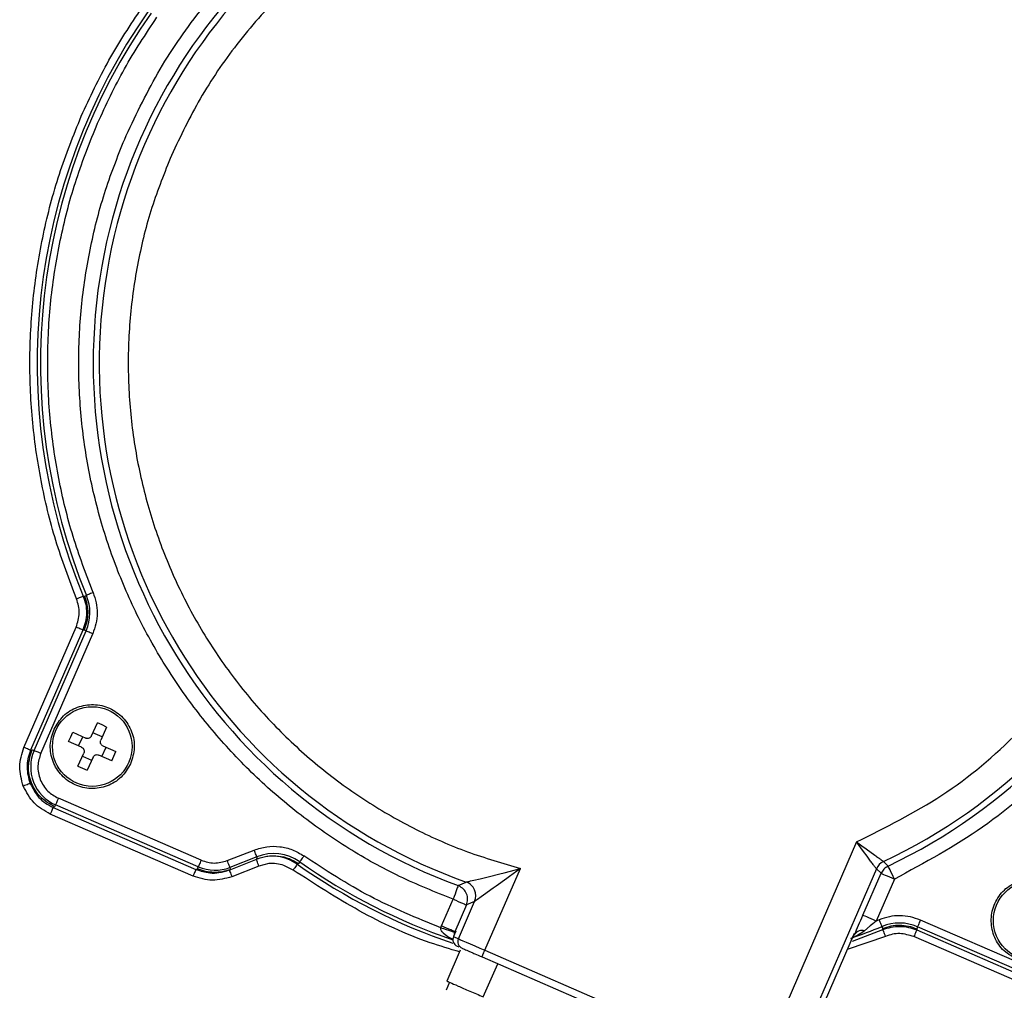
# Model space of a CAD drawing. Header units: millimetres. Extents: x 2719 to 13968, y 3953 to 13921.
# Tile 11 of 160: x 5115 to 5183, y 4770 to 4837. Entities that reach past the tile are written whole.
import ezdxf

# ---------------------------------------------------------------- set-up
doc = ezdxf.new("R2010")
doc.units = ezdxf.units.MM

msp = doc.modelspace()

# ---------------------------------------------------------------- linework, layer by layer
at = {"color": 7, "linetype": 'Continuous', "lineweight": 25}
for p, q in [((5119.419, 4797.503), (5119.34, 4797.47)), ((5119.489, 4797.531), (5119.419, 4797.503)), ((5119.546, 4797.555), (5119.489, 4797.531)), ((5119.589, 4797.573), (5119.546, 4797.555)), ((5119.617, 4797.584), (5119.589, 4797.573)), ((5119.627, 4797.588), (5119.617, 4797.584)), ((5119.627, 4797.588), (5119.711, 4797.59)), ((5119.711, 4797.59), (5119.849, 4797.646)), ((5119.859, 4797.65), (5119.849, 4797.646)), ((5119.886, 4797.662), (5119.859, 4797.65)), ((5119.929, 4797.679), (5119.886, 4797.662)), ((5119.987, 4797.703), (5119.929, 4797.679)), ((5120.056, 4797.732), (5119.987, 4797.703)), ((5120.136, 4797.765), (5120.056, 4797.732)), ((5120.222, 4797.8), (5120.136, 4797.765)), ((5120.311, 4797.837), (5120.222, 4797.8)), ((5119.254, 4797.435), (5119.165, 4797.398)), ((5119.34, 4797.47), (5119.254, 4797.435)), ((5115.536, 4787.142), (5119.146, 4795.451)), ((5119.234, 4795.413), (5119.146, 4795.451)), ((5119.604, 4795.252), (5115.995, 4786.943)), ((5116.234, 4786.925), (5119.826, 4795.192)), ((5116.693, 4786.726), (5120.284, 4794.993)), ((5119.319, 4795.376), (5119.234, 4795.413)), ((5119.398, 4795.342), (5119.319, 4795.376)), ((5119.467, 4795.312), (5119.398, 4795.342)), ((5119.524, 4795.287), (5119.467, 4795.312)), ((5119.567, 4795.268), (5119.524, 4795.287)), ((5119.594, 4795.257), (5119.567, 4795.268)), ((5119.604, 4795.252), (5119.594, 4795.257)), ((5119.642, 4795.252), (5119.604, 4795.252)), ((5119.689, 4795.252), (5119.642, 4795.252)), ((5119.826, 4795.192), (5119.689, 4795.252)), ((5119.836, 4795.188), (5119.826, 4795.192)), ((5119.863, 4795.176), (5119.836, 4795.188)), ((5119.906, 4795.157), (5119.863, 4795.176)), ((5119.963, 4795.133), (5119.906, 4795.157)), ((5120.032, 4795.103), (5119.963, 4795.133)), ((5120.11, 4795.068), (5120.032, 4795.103)), ((5120.196, 4795.031), (5120.11, 4795.068)), ((5120.284, 4794.993), (5120.196, 4795.031)), ((5120.202, 4787.936), (5120.605, 4788.833)), ((5120.926, 4788.693), (5120.605, 4788.833)), ((5121.243, 4788.545), (5120.926, 4788.693)), ((5118.761, 4787.872), (5118.909, 4788.189)), ((5118.909, 4788.189), (5119.805, 4787.786)), ((5120.936, 4787.862), (5120.298, 4788.15)), ((5121.243, 4788.545), (5120.84, 4787.649)), ((5118.621, 4787.551), (5118.761, 4787.872)), ((5119.518, 4787.148), (5118.621, 4787.551)), ((5119.304, 4787.244), (5119.592, 4787.882)), ((5115.625, 4787.104), (5115.536, 4787.142)), ((5115.71, 4787.067), (5115.625, 4787.104)), ((5115.788, 4787.033), (5115.71, 4787.067)), ((5115.857, 4787.003), (5115.788, 4787.033)), ((5115.915, 4786.978), (5115.857, 4787.003)), ((5115.957, 4786.959), (5115.915, 4786.978)), ((5115.984, 4786.948), (5115.957, 4786.959)), ((5115.995, 4786.943), (5115.984, 4786.948)), ((5115.995, 4786.943), (5116.098, 4786.984)), ((5116.098, 4786.984), (5116.234, 4786.925)), ((5116.245, 4786.921), (5116.234, 4786.925)), ((5116.272, 4786.909), (5116.245, 4786.921)), ((5116.314, 4786.89), (5116.272, 4786.909)), ((5116.372, 4786.866), (5116.314, 4786.89)), ((5116.441, 4786.836), (5116.372, 4786.866)), ((5116.519, 4786.801), (5116.441, 4786.836)), ((5116.604, 4786.765), (5116.519, 4786.801)), ((5116.693, 4786.726), (5116.604, 4786.765)), ((5119.265, 4785.854), (5119.668, 4786.751)), ((5121.6, 4786.211), (5120.703, 4786.614)), ((5120.916, 4786.518), (5121.204, 4787.156)), ((5120.99, 4787.252), (5121.887, 4786.849)), ((5121.747, 4786.528), (5121.887, 4786.849)), ((5119.572, 4786.538), (5120.21, 4786.25)), ((5120.306, 4786.464), (5119.903, 4785.567)), ((5121.6, 4786.211), (5121.747, 4786.528)), ((5119.265, 4785.854), (5119.582, 4785.707)), ((5119.582, 4785.707), (5119.903, 4785.567)), ((5115.745, 4784.565), (5115.666, 4784.534)), ((5115.815, 4784.593), (5115.745, 4784.565)), ((5115.873, 4784.616), (5115.815, 4784.593)), ((5115.916, 4784.633), (5115.873, 4784.616)), ((5115.944, 4784.644), (5115.916, 4784.633)), ((5115.955, 4784.648), (5115.944, 4784.644)), ((5115.58, 4784.5), (5115.49, 4784.465)), ((5115.666, 4784.534), (5115.58, 4784.5)), ((5117.73, 4783.211), (5117.718, 4783.184)), ((5117.748, 4783.254), (5117.73, 4783.211)), ((5117.773, 4783.311), (5117.748, 4783.254)), ((5117.803, 4783.38), (5117.773, 4783.311)), ((5117.837, 4783.459), (5117.803, 4783.38)), ((5117.874, 4783.544), (5117.837, 4783.459)), ((5117.913, 4783.633), (5117.874, 4783.544)), ((5127.778, 4779.347), (5117.913, 4783.633)), ((5117.39, 4782.627), (5117.351, 4782.539)), ((5127.217, 4778.254), (5117.351, 4782.539)), ((5117.427, 4782.713), (5117.39, 4782.627)), ((5117.461, 4782.791), (5117.427, 4782.713)), ((5117.491, 4782.86), (5117.461, 4782.791)), ((5117.516, 4782.917), (5117.491, 4782.86)), ((5117.534, 4782.96), (5117.516, 4782.917)), ((5117.546, 4782.987), (5117.534, 4782.96)), ((5117.55, 4782.997), (5117.546, 4782.987)), ((5117.55, 4782.997), (5117.654, 4783.038)), ((5117.55, 4782.997), (5127.416, 4778.712)), ((5117.714, 4783.174), (5117.654, 4783.038)), ((5117.718, 4783.184), (5117.714, 4783.174)), ((5127.579, 4778.889), (5117.714, 4783.174)), ((5173.053, 4780.613), (5166.24, 4764.93)), ((5173.538, 4779.946), (5173.053, 4780.613)), ((5173.053, 4780.613), (5173.422, 4780.345)), ((5129.577, 4779.317), (5131.438, 4780.05)), ((5131.473, 4779.96), (5131.438, 4780.05)), ((5131.507, 4779.874), (5131.473, 4779.96)), ((5131.539, 4779.794), (5131.507, 4779.874)), ((5131.566, 4779.724), (5131.539, 4779.794)), ((5173.422, 4780.345), (5173.719, 4780.129)), ((5173.779, 4779.619), (5173.538, 4779.946)), ((5173.719, 4780.129), (5174.314, 4779.698)), ((5127.703, 4779.174), (5127.668, 4779.095)), ((5127.74, 4779.259), (5127.703, 4779.174)), ((5127.778, 4779.347), (5127.74, 4779.259)), ((5129.613, 4779.227), (5129.577, 4779.317)), ((5129.647, 4779.14), (5129.613, 4779.227)), ((5129.678, 4779.061), (5129.647, 4779.14)), ((5131.621, 4779.585), (5129.761, 4778.851)), ((5129.815, 4778.713), (5131.675, 4779.447)), ((5131.589, 4779.666), (5131.566, 4779.724)), ((5131.591, 4779.403), (5131.587, 4779.412)), ((5131.606, 4779.623), (5131.589, 4779.666)), ((5131.601, 4779.377), (5131.591, 4779.403)), ((5131.618, 4779.334), (5131.601, 4779.377)), ((5131.617, 4779.595), (5131.606, 4779.623)), ((5131.621, 4779.585), (5131.617, 4779.595)), ((5131.641, 4779.276), (5131.618, 4779.334)), ((5131.675, 4779.447), (5131.621, 4779.585)), ((5131.669, 4779.206), (5131.641, 4779.276)), ((5131.701, 4779.125), (5131.669, 4779.206)), ((5131.735, 4779.038), (5131.701, 4779.125)), ((5132.451, 4779.11), (5131.771, 4778.947)), ((5134.499, 4779.112), (5134.414, 4779.075)), ((5134.584, 4779.233), (5134.499, 4779.112)), ((5134.591, 4779.242), (5134.584, 4779.233)), ((5134.608, 4779.266), (5134.591, 4779.242)), ((5134.634, 4779.305), (5134.608, 4779.266)), ((5134.67, 4779.356), (5134.634, 4779.305)), ((5134.713, 4779.417), (5134.67, 4779.356)), ((5134.763, 4779.487), (5134.713, 4779.417)), ((5134.816, 4779.563), (5134.763, 4779.487)), ((5134.871, 4779.642), (5134.816, 4779.563)), ((5173.975, 4779.354), (5173.779, 4779.619)), ((5174.917, 4779.26), (5175.236, 4778.946)), ((5127.292, 4778.427), (5127.255, 4778.342)), ((5127.326, 4778.506), (5127.292, 4778.427)), ((5127.356, 4778.575), (5127.326, 4778.506)), ((5127.381, 4778.632), (5127.356, 4778.575)), ((5127.4, 4778.675), (5127.381, 4778.632)), ((5127.411, 4778.702), (5127.4, 4778.675)), ((5127.416, 4778.712), (5127.411, 4778.702)), ((5127.416, 4778.712), (5127.52, 4778.753)), ((5127.52, 4778.753), (5127.579, 4778.889)), ((5127.583, 4778.899), (5127.579, 4778.889)), ((5127.595, 4778.926), (5127.583, 4778.899)), ((5127.614, 4778.969), (5127.595, 4778.926)), ((5127.638, 4779.026), (5127.614, 4778.969)), ((5127.668, 4779.095), (5127.638, 4779.026)), ((5129.706, 4778.991), (5129.678, 4779.061)), ((5129.729, 4778.933), (5129.706, 4778.991)), ((5129.712, 4778.673), (5129.815, 4778.713)), ((5129.712, 4778.673), (5129.716, 4778.664)), ((5129.716, 4778.664), (5129.726, 4778.637)), ((5129.726, 4778.637), (5129.743, 4778.594)), ((5129.746, 4778.889), (5129.729, 4778.933)), ((5129.743, 4778.594), (5129.766, 4778.537)), ((5129.757, 4778.862), (5129.746, 4778.889)), ((5129.761, 4778.851), (5129.757, 4778.862)), ((5129.815, 4778.713), (5129.761, 4778.851)), ((5129.766, 4778.537), (5129.794, 4778.466)), ((5129.794, 4778.466), (5129.826, 4778.386)), ((5131.771, 4778.947), (5129.896, 4778.208)), ((5131.771, 4778.947), (5131.735, 4779.038)), ((5134.127, 4778.666), (5133.494, 4778.988)), ((5134.182, 4778.745), (5134.127, 4778.666)), ((5134.236, 4778.821), (5134.182, 4778.745)), ((5134.285, 4778.891), (5134.236, 4778.821)), ((5134.328, 4778.953), (5134.285, 4778.891)), ((5134.364, 4779.004), (5134.328, 4778.953)), ((5134.391, 4779.042), (5134.364, 4779.004)), ((5134.408, 4779.066), (5134.391, 4779.042)), ((5134.414, 4779.075), (5134.408, 4779.066)), ((5147.377, 4773.125), (5149.835, 4778.784)), ((5148.399, 4778.405), (5148.707, 4778.484)), ((5148.707, 4778.484), (5149.835, 4778.784)), ((5149.835, 4778.784), (5149.085, 4778.227)), ((5174.425, 4778.753), (5168.074, 4764.134)), ((5173.488, 4775.543), (5174.747, 4778.441)), ((5174.747, 4778.441), (5174.425, 4778.753)), ((5174.747, 4778.441), (5174.767, 4778.432)), ((5174.767, 4778.432), (5174.821, 4778.408)), ((5175.245, 4778.926), (5175.236, 4778.946)), ((5175.27, 4778.873), (5175.245, 4778.926)), ((5175.31, 4778.788), (5175.27, 4778.873)), ((5175.364, 4778.676), (5175.31, 4778.788)), ((5175.428, 4778.539), (5175.364, 4778.676)), ((5175.502, 4778.385), (5175.428, 4778.539)), ((5127.255, 4778.342), (5127.217, 4778.254)), ((5129.826, 4778.386), (5129.86, 4778.298)), ((5129.86, 4778.298), (5129.896, 4778.208)), ((5145.527, 4777.592), (5146.079, 4777.839)), ((5146.389, 4777.912), (5146.617, 4777.965)), ((5146.617, 4777.965), (5147.047, 4778.068)), ((5147.047, 4778.068), (5147.604, 4778.205)), ((5147.604, 4778.205), (5148.399, 4778.405)), ((5148.887, 4778.081), (5148.161, 4777.555)), ((5149.085, 4778.227), (5148.887, 4778.081)), ((5175.664, 4778.042), (5174.405, 4775.145)), ((5174.821, 4778.408), (5174.907, 4778.371)), ((5174.907, 4778.371), (5175.021, 4778.322)), ((5175.021, 4778.322), (5175.159, 4778.262)), ((5175.159, 4778.262), (5175.317, 4778.193)), ((5175.317, 4778.193), (5175.487, 4778.119)), ((5175.487, 4778.119), (5175.664, 4778.042)), ((5175.581, 4778.217), (5175.502, 4778.385)), ((5175.664, 4778.042), (5175.581, 4778.217)), ((5145.372, 4777.17), (5145.313, 4777.009)), ((5145.424, 4777.312), (5145.372, 4777.17)), ((5145.467, 4777.429), (5145.424, 4777.312)), ((5145.499, 4777.516), (5145.467, 4777.429)), ((5145.519, 4777.572), (5145.499, 4777.516)), ((5145.527, 4777.592), (5145.519, 4777.572)), ((5145.576, 4777.573), (5145.527, 4777.592)), ((5147.959, 4777.409), (5147.291, 4776.937)), ((5148.161, 4777.555), (5147.959, 4777.409)), ((5144.38, 4774.806), (5145.182, 4776.654)), ((5145.249, 4776.835), (5145.182, 4776.654)), ((5145.182, 4776.654), (5145.359, 4776.577)), ((5145.313, 4777.009), (5145.249, 4776.835)), ((5145.359, 4776.577), (5145.53, 4776.503)), ((5145.53, 4776.503), (5145.687, 4776.435)), ((5145.543, 4773.921), (5146.663, 4776.499)), ((5145.687, 4776.435), (5145.825, 4776.375)), ((5146.663, 4776.499), (5146.099, 4776.255)), ((5147.291, 4776.937), (5147.124, 4776.819)), ((5146.099, 4776.255), (5145.297, 4774.408)), ((5145.825, 4776.375), (5145.939, 4776.325)), ((5145.939, 4776.325), (5146.025, 4776.288)), ((5146.025, 4776.288), (5146.079, 4776.264)), ((5146.079, 4776.264), (5146.099, 4776.255)), ((5173.508, 4775.534), (5173.488, 4775.543)), ((5173.562, 4775.511), (5173.508, 4775.534)), ((5173.648, 4775.474), (5173.562, 4775.511)), ((5173.762, 4775.424), (5173.648, 4775.474)), ((5173.901, 4775.364), (5173.762, 4775.424)), ((5174.058, 4775.296), (5173.901, 4775.364)), ((5174.228, 4775.222), (5174.058, 4775.296)), ((5174.405, 4775.145), (5174.181, 4774.956)), ((5174.405, 4775.145), (5174.228, 4775.222)), ((5174.62, 4775.233), (5174.405, 4775.145)), ((5177.389, 4775.033), (5177.354, 4774.954)), ((5177.426, 4775.118), (5177.389, 4775.033)), ((5177.464, 4775.206), (5177.426, 4775.118)), ((5185.731, 4771.615), (5177.464, 4775.206)), ((5144.331, 4774.679), (5144.38, 4774.806)), ((5144.331, 4774.679), (5144.514, 4774.619)), ((5144.557, 4774.729), (5144.38, 4774.806)), ((5144.514, 4774.619), (5144.69, 4774.56)), ((5144.727, 4774.655), (5144.557, 4774.729)), ((5144.69, 4774.56), (5144.853, 4774.507)), ((5144.884, 4774.587), (5144.727, 4774.655)), ((5144.853, 4774.507), (5144.996, 4774.459)), ((5145.022, 4774.527), (5144.884, 4774.587)), ((5144.996, 4774.459), (5145.114, 4774.42)), ((5145.137, 4774.477), (5145.022, 4774.527)), ((5145.114, 4774.42), (5145.203, 4774.391)), ((5145.222, 4774.44), (5145.137, 4774.477)), ((5145.203, 4774.391), (5145.259, 4774.372)), ((5145.372, 4774.449), (5145.207, 4774.067)), ((5145.369, 4774.44), (5145.207, 4774.067)), ((5145.276, 4774.416), (5145.222, 4774.44)), ((5145.259, 4774.372), (5145.28, 4774.365)), ((5145.297, 4774.408), (5145.276, 4774.416)), ((5145.297, 4774.408), (5145.28, 4774.365)), ((5145.369, 4774.44), (5145.297, 4774.408)), ((5173.606, 4774.469), (5173.411, 4774.323)), ((5174.002, 4774.804), (5173.606, 4774.469)), ((5174.181, 4774.956), (5174.002, 4774.804)), ((5174.868, 4774.634), (5174.811, 4774.771)), ((5174.869, 4774.549), (5174.868, 4774.634)), ((5174.873, 4774.539), (5174.869, 4774.549)), ((5174.884, 4774.511), (5174.873, 4774.539)), ((5174.902, 4774.468), (5174.884, 4774.511)), ((5174.926, 4774.411), (5174.902, 4774.468)), ((5174.954, 4774.341), (5174.926, 4774.411)), ((5177.145, 4774.389), (5177.115, 4774.32)), ((5177.17, 4774.446), (5177.145, 4774.389)), ((5177.189, 4774.489), (5177.17, 4774.446)), ((5177.2, 4774.516), (5177.189, 4774.489)), ((5177.205, 4774.526), (5177.2, 4774.516)), ((5177.265, 4774.748), (5177.205, 4774.612)), ((5177.205, 4774.612), (5177.205, 4774.564)), ((5177.205, 4774.564), (5177.205, 4774.526)), ((5177.205, 4774.526), (5185.514, 4770.917)), ((5177.269, 4774.758), (5177.265, 4774.748)), ((5185.532, 4771.157), (5177.265, 4774.748)), ((5177.281, 4774.785), (5177.269, 4774.758)), ((5177.3, 4774.828), (5177.281, 4774.785)), ((5177.324, 4774.885), (5177.3, 4774.828)), ((5177.354, 4774.954), (5177.324, 4774.885)), ((5144.643, 4774.191), (5144.504, 4774.313)), ((5144.827, 4774.062), (5144.643, 4774.191)), ((5144.951, 4773.988), (5144.827, 4774.062)), ((5145.17, 4773.892), (5144.951, 4773.988)), ((5145.207, 4774.067), (5145.543, 4773.921)), ((5145.543, 4773.921), (5145.584, 4773.904)), ((5145.584, 4773.904), (5145.692, 4773.857)), ((5145.692, 4773.857), (5145.863, 4773.782)), ((5145.863, 4773.782), (5146.091, 4773.683)), ((5146.091, 4773.683), (5146.368, 4773.563)), ((5172.883, 4774.284), (5168.41, 4763.988)), ((5173.148, 4774.167), (5172.648, 4773.948)), ((5172.805, 4774.051), (5172.928, 4774.236)), ((5172.903, 4774.263), (5172.883, 4774.284)), ((5172.928, 4774.236), (5172.903, 4774.263)), ((5173.411, 4774.323), (5173.148, 4774.167)), ((5174.987, 4774.262), (5174.954, 4774.341)), ((5175.022, 4774.176), (5174.987, 4774.262)), ((5175.059, 4774.087), (5175.022, 4774.176)), ((5177.044, 4774.156), (5177.006, 4774.068)), ((5185.315, 4770.458), (5177.006, 4774.068)), ((5177.081, 4774.241), (5177.044, 4774.156)), ((5177.115, 4774.32), (5177.081, 4774.241)), ((5145.669, 4773.131), (5144.742, 4770.996)), ((5145.466, 4773.41), (5145.578, 4773.361)), ((5146.368, 4773.563), (5146.682, 4773.426)), ((5146.682, 4773.426), (5147.023, 4773.278)), ((5147.023, 4773.278), (5147.377, 4773.125)), ((5147.301, 4772.949), (5147.338, 4773.035)), ((5147.338, 4773.035), (5147.377, 4773.125)), ((5147.377, 4773.125), (5166.24, 4764.93)), ((5147.178, 4772.666), (5147.182, 4772.675)), ((5147.178, 4772.666), (5166.041, 4764.472)), ((5147.182, 4772.675), (5147.193, 4772.701)), ((5147.193, 4772.701), (5147.211, 4772.743)), ((5147.211, 4772.743), (5147.236, 4772.8)), ((5147.236, 4772.8), (5147.266, 4772.87)), ((5147.266, 4772.87), (5147.301, 4772.949)), ((5147.266, 4769.903), (5148.261, 4772.195)), ((5144.743, 4770.998), (5144.747, 4770.997)), ((5144.932, 4770.92), (5144.69, 4770.364))]:
    msp.add_line(p, q, dxfattribs=at)
at = {"color": 8, "linetype": 'Continuous', "lineweight": 25}
for p, q in [((5172.78, 4773.754), (5174.869, 4774.549)), ((5175.059, 4774.087), (5172.406, 4773.185))]:
    msp.add_line(p, q, dxfattribs=at)
at = {"color": 7, "linetype": 'Continuous', "lineweight": 25}
for centre in [(5120.254, 4787.2), (5185.257, 4775.176)]:
    msp.add_circle(centre, 2.75, dxfattribs=at)
for centre, radius, start, end in [((5158.767, 4813.69), 38.449, 295.36042, 249.85644), ((5158.767, 4813.69), 38.029, 295.12956, 250.50989), ((5158.767, 4813.69), 42.323, 144.99026, 202.36082), ((5158.767, 4813.69), 42.096, 144.93701, 202.4027), ((5116.938, 4796.446), 3.148, 336.52024, 22.4027), ((5118.849, 4785.789), 2.851, 156.52024, 246.52024), ((5132.776, 4776.656), 3.148, 54.93701, 111.52024), ((5158.767, 4813.69), 42.096, 234.93701, 251.14869), ((5175.342, 4778.354), 1, 115.13623, 156.51344), ((5128.715, 4781.504), 2.851, 246.52024, 291.52024), ((5145.745, 4776.897), 1, 336.54231, 70.48825), ((5158.767, 4813.69), 42.096, 289.25293, 292.40282), ((5173.437, 4773.857), 0.635, 74.61557, 143.34036), ((5176.011, 4771.86), 3.148, 66.52024, 112.40106), ((5145.665, 4773.868), 0.5, 156.51485, 246.51685), ((5146.001, 4773.722), 0.5, 156.51645, 246.51525)]:
    msp.add_arc(centre, radius, start, end, dxfattribs=at)
at = {"color": 8, "linetype": 'Continuous', "lineweight": 25}
msp.add_arc((5158.767, 4813.69), 42.323, 234.87178, 251.25763, dxfattribs=at)
at = {"color": 7, "linetype": 'Continuous', "lineweight": 25}
for points, knots in [([(5122.585, 4829.407), (5123.33, 4830.959), (5124.821, 4834.065), (5127.804, 4838.303), (5131.274, 4842.139), (5135.224, 4845.483), (5139.575, 4848.285), (5144.255, 4850.493), (5149.183, 4852.073), (5154.275, 4852.996), (5159.444, 4853.245), (5164.601, 4852.819), (5169.659, 4851.723), (5174.53, 4849.975), (5179.131, 4847.608), (5183.384, 4844.66), (5187.216, 4841.181), (5190.561, 4837.233), (5193.362, 4832.882), (5195.571, 4828.202), (5197.151, 4823.274), (5198.073, 4818.182), (5198.325, 4813.012), (5197.89, 4807.859), (5196.829, 4802.786), (5195.576, 4799.576), (5194.95, 4797.972)], [0, 0, 0, 0, 0.04165, 0.083347, 0.125, 0.16665, 0.208346, 0.25, 0.29165, 0.333346, 0.375, 0.41665, 0.458347, 0.5, 0.54165, 0.583347, 0.625, 0.66665, 0.708347, 0.75, 0.79165, 0.833347, 0.875001, 0.91665, 0.958348, 1, 1, 1, 1]), ([(5191.814, 4799.334), (5192.35, 4800.698), (5193.439, 4803.468), (5194.422, 4807.903), (5194.846, 4812.165), (5194.775, 4816.149), (5194.34, 4819.793), (5193.531, 4823.401), (5192.345, 4826.929), (5190.804, 4830.318), (5188.932, 4833.507), (5186.763, 4836.468), (5184.095, 4839.427), (5180.88, 4842.26), (5177.122, 4844.801), (5173.158, 4846.818), (5168.979, 4848.338), (5164.557, 4849.351), (5160.291, 4849.767), (5156.308, 4849.698), (5152.664, 4849.262), (5149.056, 4848.453), (5145.527, 4847.267), (5142.139, 4845.726), (5138.95, 4843.854), (5135.989, 4841.685), (5133.029, 4839.018), (5130.203, 4835.799), (5127.633, 4832.054), (5126.352, 4829.368), (5125.721, 4828.045)], [0, 0, 0, 0, 0.038814, 0.078831, 0.119976, 0.152137, 0.184303, 0.217149, 0.25, 0.282846, 0.315697, 0.347858, 0.380024, 0.421165, 0.461183, 0.5, 0.538813, 0.578831, 0.619976, 0.652137, 0.684303, 0.717149, 0.75, 0.782846, 0.815697, 0.847858, 0.880024, 0.921164, 0.961184, 1, 1, 1, 1]), ([(5119.49, 4830.751), (5120.096, 4832.055), (5121.307, 4834.664), (5122.898, 4837.06), (5123.693, 4838.258)], [0, 0, 0, 0, 0.5, 1, 1, 1, 1]), ([(5120.616, 4830.262), (5121.207, 4831.535), (5122.389, 4834.08), (5123.943, 4836.417), (5124.72, 4837.586)], [0, 0, 0, 0, 0.5, 1, 1, 1, 1]), ([(5119.165, 4797.398), (5118.659, 4798.734), (5117.649, 4801.406), (5116.652, 4805.58), (5116.045, 4809.823), (5115.876, 4814.108), (5116.129, 4818.389), (5116.819, 4822.62), (5117.896, 4826.774), (5118.959, 4829.426), (5119.49, 4830.751)], [0, 0, 0, 0, 0.124995, 0.25, 0.374995, 0.500002, 0.624993, 0.750001, 0.874997, 1, 1, 1, 1]), ([(5120.311, 4797.837), (5119.823, 4799.122), (5118.848, 4801.692), (5117.874, 4805.735), (5117.273, 4809.873), (5117.104, 4814.081), (5117.352, 4818.286), (5118.031, 4822.412), (5119.081, 4826.435), (5120.104, 4828.987), (5120.616, 4830.262)], [0, 0, 0, 0, 0.12374, 0.247472, 0.373744, 0.5, 0.626272, 0.752528, 0.876268, 1, 1, 1, 1]), ([(5145.182, 4776.654), (5143.939, 4777.152), (5141.452, 4778.147), (5137.94, 4780.113), (5134.631, 4782.397), (5131.578, 4785.015), (5128.802, 4787.926), (5126.34, 4791.106), (5124.212, 4794.518), (5122.443, 4798.13), (5121.048, 4801.902), (5120.047, 4805.797), (5119.444, 4809.773), (5119.251, 4813.79), (5119.463, 4817.807), (5120.092, 4821.777), (5121.092, 4825.676), (5122.087, 4828.163), (5122.585, 4829.407)], [0, 0, 0, 0, 0.062497, 0.125, 0.187496, 0.25, 0.312496, 0.375, 0.437496, 0.500001, 0.562496, 0.625, 0.687496, 0.750001, 0.812497, 0.875001, 0.937498, 1, 1, 1, 1]), ([(5125.721, 4828.045), (5125.246, 4826.852), (5124.295, 4824.467), (5123.358, 4820.691), (5122.799, 4816.816), (5122.676, 4812.869), (5122.979, 4808.933), (5123.709, 4805.085), (5124.837, 4801.366), (5126.346, 4797.818), (5128.222, 4794.45), (5130.467, 4791.278), (5133.059, 4788.341), (5135.982, 4785.688), (5139.174, 4783.364), (5142.579, 4781.429), (5146.135, 4779.853), (5148.602, 4779.141), (5149.835, 4778.784)], [0, 0, 0, 0, 0.0617592, 0.1235226, 0.186757, 0.2499999, 0.3132344, 0.3764773, 0.4382343, 0.4999999, 0.561757, 0.6235227, 0.686757, 0.7499999, 0.8132345, 0.8764773, 0.9382365, 1, 1, 1, 1]), ([(5173.053, 4780.613), (5175.064, 4781.612), (5179.122, 4783.629), (5184.351, 4788.052), (5188.784, 4793.272), (5190.81, 4797.326), (5191.814, 4799.334)], [0, 0, 0, 0, 0.24777, 0.5, 0.75223, 1, 1, 1, 1]), ([(5119.627, 4797.588), (5119.693, 4797.398), (5119.824, 4797.019), (5119.869, 4796.416), (5119.811, 4795.816), (5119.673, 4795.44), (5119.604, 4795.252)], [0, 0, 0, 0, 0.251112, 0.500738, 0.750043, 1, 1, 1, 1]), ([(5119.711, 4797.59), (5119.777, 4797.4), (5119.908, 4797.021), (5119.955, 4796.418), (5119.897, 4795.816), (5119.759, 4795.44), (5119.689, 4795.252)], [0, 0, 0, 0, 0.2499983, 0.4999978, 0.7500003, 1, 1, 1, 1]), ([(5120.311, 4797.837), (5120.391, 4797.606), (5120.552, 4797.145), (5120.607, 4796.412), (5120.538, 4795.68), (5120.369, 4795.222), (5120.284, 4794.993)], [0, 0, 0, 0, 0.249954, 0.5, 0.749952, 1, 1, 1, 1]), ([(5194.95, 4797.972), (5193.897, 4795.854), (5191.791, 4791.617), (5187.248, 4786.129), (5181.911, 4781.408), (5177.746, 4779.164), (5175.664, 4778.042)], [0, 0, 0, 0, 0.25, 0.500002, 0.750001, 1, 1, 1, 1]), ([(5119.146, 4795.451), (5119.243, 4795.772), (5119.389, 4796.254), (5119.327, 4796.925), (5119.219, 4797.24), (5119.165, 4797.398)], [0, 0, 0, 0, 0.498785, 0.749161, 1, 1, 1, 1]), ([(5117.61, 4788.39), (5117.805, 4788.718), (5118.196, 4789.375), (5119.204, 4789.98), (5120.343, 4790.174), (5121.475, 4789.913), (5122.422, 4789.239), (5123.031, 4788.257), (5123.246, 4787.102), (5123.014, 4786.374), (5122.898, 4786.01)], [0, 0, 0, 0, 0.125, 0.25, 0.375, 0.5, 0.625001, 0.75, 0.875, 1, 1, 1, 1]), ([(5122.898, 4786.01), (5122.703, 4785.682), (5122.312, 4785.025), (5121.304, 4784.42), (5120.165, 4784.226), (5119.033, 4784.487), (5118.086, 4785.161), (5117.477, 4786.143), (5117.262, 4787.298), (5117.494, 4788.026), (5117.61, 4788.39)], [0, 0, 0, 0, 0.125, 0.250001, 0.375, 0.5, 0.625, 0.750001, 0.875, 1, 1, 1, 1]), ([(5120.202, 4787.936), (5120.192, 4787.918), (5120.173, 4787.882), (5120.121, 4787.824), (5120.037, 4787.772), (5119.94, 4787.756), (5119.862, 4787.764), (5119.824, 4787.779), (5119.805, 4787.786)], [0, 0, 0, 0, 0.130479, 0.257414, 0.499822, 0.742733, 0.869863, 1, 1, 1, 1]), ([(5120.99, 4787.252), (5120.956, 4787.273), (5120.888, 4787.313), (5120.826, 4787.417), (5120.804, 4787.536), (5120.828, 4787.611), (5120.84, 4787.649)], [0, 0, 0, 0, 0.250242, 0.499947, 0.749685, 1, 1, 1, 1]), ([(5115.49, 4784.465), (5115.365, 4784.913), (5115.114, 4785.81), (5115.395, 4786.698), (5115.536, 4787.142)], [0, 0, 0, 0, 0.499969, 1, 1, 1, 1]), ([(5115.995, 4786.943), (5115.925, 4786.751), (5115.787, 4786.372), (5115.7, 4785.582), (5115.854, 4785.018), (5115.955, 4784.648)], [0, 0, 0, 0, 0.260835, 0.514814, 1, 1, 1, 1]), ([(5117.654, 4783.038), (5117.311, 4783.236), (5116.627, 4783.632), (5115.994, 4784.663), (5115.753, 4785.849), (5115.983, 4786.606), (5116.098, 4786.984)], [0, 0, 0, 0, 0.249999, 0.499999, 0.749999, 1, 1, 1, 1]), ([(5116.693, 4786.726), (5116.604, 4786.442), (5116.467, 4786.004), (5116.517, 4785.385), (5116.647, 4784.921), (5116.869, 4784.493), (5117.255, 4784.006), (5117.654, 4783.779), (5117.913, 4783.633)], [0, 0, 0, 0, 0.239443, 0.369649, 0.5, 0.630205, 0.760556, 1, 1, 1, 1]), ([(5119.518, 4787.148), (5119.552, 4787.127), (5119.62, 4787.087), (5119.682, 4786.983), (5119.704, 4786.864), (5119.68, 4786.789), (5119.668, 4786.751)], [0, 0, 0, 0, 0.2502395, 0.4999551, 0.7496744, 1, 1, 1, 1]), ([(5120.306, 4786.464), (5120.327, 4786.498), (5120.367, 4786.566), (5120.471, 4786.628), (5120.59, 4786.65), (5120.665, 4786.626), (5120.703, 4786.614)], [0, 0, 0, 0, 0.250225, 0.499939, 0.749676, 1, 1, 1, 1]), ([(5115.955, 4784.648), (5116.134, 4784.308), (5116.407, 4783.791), (5117.009, 4783.273), (5117.368, 4783.09), (5117.55, 4782.997)], [0, 0, 0, 0, 0.485187, 0.739164, 1, 1, 1, 1]), ([(5117.351, 4782.539), (5116.945, 4782.767), (5116.133, 4783.224), (5115.705, 4784.051), (5115.49, 4784.465)], [0, 0, 0, 0, 0.499992, 1, 1, 1, 1]), ([(5131.438, 4780.05), (5131.725, 4780.14), (5132.3, 4780.321), (5133.21, 4780.311), (5134.097, 4780.108), (5134.613, 4779.797), (5134.871, 4779.642)], [0, 0, 0, 0, 0.2500001, 0.500001, 0.7499991, 1, 1, 1, 1]), ([(5127.778, 4779.347), (5128.076, 4779.253), (5128.673, 4779.063), (5129.276, 4779.232), (5129.577, 4779.317)], [0, 0, 0, 0, 0.500003, 1, 1, 1, 1]), ([(5134.414, 4779.075), (5134.202, 4779.203), (5133.778, 4779.46), (5133.047, 4779.624), (5132.298, 4779.636), (5131.824, 4779.487), (5131.587, 4779.412)], [0, 0, 0, 0, 0.2500138, 0.4998213, 0.7497145, 1, 1, 1, 1]), ([(5131.675, 4779.447), (5131.911, 4779.521), (5132.384, 4779.67), (5133.132, 4779.662), (5133.862, 4779.494), (5134.287, 4779.239), (5134.499, 4779.112)], [0, 0, 0, 0, 0.25, 0.500001, 0.750001, 1, 1, 1, 1]), ([(5133.494, 4778.988), (5133.323, 4779.036), (5132.982, 4779.133), (5132.628, 4779.118), (5132.451, 4779.11)], [0, 0, 0, 0, 0.500226, 1, 1, 1, 1]), ([(5144.331, 4774.679), (5142.675, 4775.354), (5139.361, 4776.703), (5136.368, 4778.663), (5134.871, 4779.642)], [0, 0, 0, 0, 0.500001, 1, 1, 1, 1]), ([(5174.297, 4778.922), (5174.254, 4778.981), (5174.166, 4779.098), (5174.039, 4779.268), (5173.975, 4779.354)], [0, 0, 0, 0, 0.496549, 1, 1, 1, 1]), ([(5174.314, 4779.698), (5174.4, 4779.635), (5174.571, 4779.511), (5174.76, 4779.373), (5174.889, 4779.281), (5174.908, 4779.267), (5174.917, 4779.26)], [0, 0, 0, 0, 0.254644, 0.505963, 0.758472, 1, 1, 1, 1]), ([(5127.416, 4778.712), (5127.731, 4778.61), (5128.249, 4778.442), (5129.045, 4778.464), (5129.48, 4778.6), (5129.712, 4778.673)], [0, 0, 0, 0, 0.419574, 0.689891, 1, 1, 1, 1]), ([(5129.815, 4778.713), (5129.629, 4778.652), (5129.255, 4778.528), (5128.663, 4778.488), (5128.073, 4778.548), (5127.704, 4778.685), (5127.52, 4778.753)], [0, 0, 0, 0, 0.249999, 0.5, 0.749999, 1, 1, 1, 1]), ([(5174.425, 4778.753), (5174.418, 4778.762), (5174.404, 4778.78), (5174.334, 4778.874), (5174.297, 4778.922)], [0, 0, 0, 0, 0.487281, 1, 1, 1, 1]), ([(5175.236, 4778.946), (5175.131, 4778.884), (5174.922, 4778.76), (5174.805, 4778.547), (5174.747, 4778.441)], [0, 0, 0, 0, 0.500002, 1, 1, 1, 1]), ([(5129.896, 4778.208), (5129.447, 4778.082), (5128.549, 4777.831), (5127.661, 4778.113), (5127.217, 4778.254)], [0, 0, 0, 0, 0.49999, 1, 1, 1, 1]), ([(5146.079, 4777.839), (5146.099, 4777.844), (5146.138, 4777.853), (5146.304, 4777.892), (5146.389, 4777.912)], [0, 0, 0, 0, 0.487815, 1, 1, 1, 1]), ([(5184.067, 4772.532), (5183.739, 4772.728), (5183.082, 4773.119), (5182.477, 4774.126), (5182.283, 4775.265), (5182.544, 4776.397), (5183.218, 4777.344), (5184.2, 4777.953), (5185.355, 4778.168), (5186.083, 4777.936), (5186.447, 4777.82)], [0, 0, 0, 0, 0.125, 0.25, 0.375, 0.5, 0.625, 0.75, 0.875, 1, 1, 1, 1]), ([(5146.099, 4776.255), (5146.138, 4776.383), (5146.215, 4776.637), (5146.132, 4777.034), (5145.919, 4777.377), (5145.69, 4777.508), (5145.576, 4777.573)], [0, 0, 0, 0, 0.251361, 0.501789, 0.751317, 1, 1, 1, 1]), ([(5147.124, 4776.819), (5147.003, 4776.736), (5146.825, 4776.612), (5146.688, 4776.516), (5146.671, 4776.504), (5146.663, 4776.499)], [0, 0, 0, 0, 0.516159, 0.768675, 1, 1, 1, 1]), ([(5172.928, 4774.236), (5173.015, 4774.441), (5173.189, 4774.852), (5173.388, 4775.313), (5173.488, 4775.543)], [0, 0, 0, 0, 0.500682, 1, 1, 1, 1]), ([(5177.464, 4775.206), (5177.235, 4775.291), (5176.777, 4775.46), (5176.045, 4775.529), (5175.312, 4775.474), (5174.851, 4775.313), (5174.62, 4775.233)], [0, 0, 0, 0, 0.250048, 0.499999, 0.750048, 1, 1, 1, 1]), ([(5174.811, 4774.771), (5174.808, 4774.779), (5174.801, 4774.794), (5174.757, 4774.902), (5174.694, 4775.053), (5174.645, 4775.173), (5174.62, 4775.233)], [0, 0, 0, 0, 0.2499999, 0.5000015, 0.7500096, 1, 1, 1, 1]), ([(5144.504, 4774.313), (5144.447, 4774.376), (5144.37, 4774.461), (5144.328, 4774.585), (5144.324, 4774.642), (5144.329, 4774.667), (5144.331, 4774.679)], [0, 0, 0, 0, 0.604936, 0.82131, 0.913963, 1, 1, 1, 1]), ([(5145.28, 4774.365), (5145.277, 4774.353), (5145.269, 4774.328), (5145.258, 4774.276), (5145.255, 4774.242), (5145.254, 4774.218)], [0, 0, 0, 0, 0.227206, 0.465555, 1, 1, 1, 1]), ([(5174.868, 4774.634), (5175.057, 4774.699), (5175.436, 4774.83), (5176.039, 4774.877), (5176.641, 4774.819), (5177.017, 4774.681), (5177.205, 4774.612)], [0, 0, 0, 0, 0.250001, 0.500001, 0.75, 1, 1, 1, 1]), ([(5174.869, 4774.549), (5175.059, 4774.615), (5175.438, 4774.746), (5176.041, 4774.791), (5176.641, 4774.733), (5177.017, 4774.595), (5177.205, 4774.526)], [0, 0, 0, 0, 0.251113, 0.50074, 0.75004, 1, 1, 1, 1]), ([(5177.006, 4774.068), (5176.685, 4774.165), (5176.203, 4774.311), (5175.532, 4774.25), (5175.217, 4774.141), (5175.059, 4774.087)], [0, 0, 0, 0, 0.498781, 0.749162, 1, 1, 1, 1]), ([(5145.802, 4773.264), (5145.823, 4773.254), (5145.856, 4773.24), (5146.029, 4773.165), (5146.207, 4773.088), (5146.424, 4772.993), (5146.742, 4772.855), (5147.006, 4772.741), (5147.178, 4772.666)], [0, 0, 0, 0, 0.239682, 0.369718, 0.499992, 0.630041, 0.760314, 1, 1, 1, 1]), ([(5144.747, 4770.997), (5144.801, 4770.973), (5144.91, 4770.926), (5145.497, 4770.671), (5146.308, 4770.318), (5146.947, 4770.041), (5147.266, 4769.903)], [0, 0, 0, 0, 0.249997, 0.499999, 0.749999, 1, 1, 1, 1])]:
    msp.add_open_spline(points, degree=3, knots=knots, dxfattribs=at)
at = {"color": 8, "linetype": 'Continuous', "lineweight": 25}
msp.add_open_spline([(5145.639, 4773.014), (5144.953, 4773.214), (5142.549, 4773.918), (5138.638, 4775.757), (5135.631, 4777.697), (5134.127, 4778.666)], degree=3, knots=[0, 0, 0, 0, 0.166381, 0.583192, 1, 1, 1, 1], dxfattribs=at)

doc.saveas('drawing.dxf')
